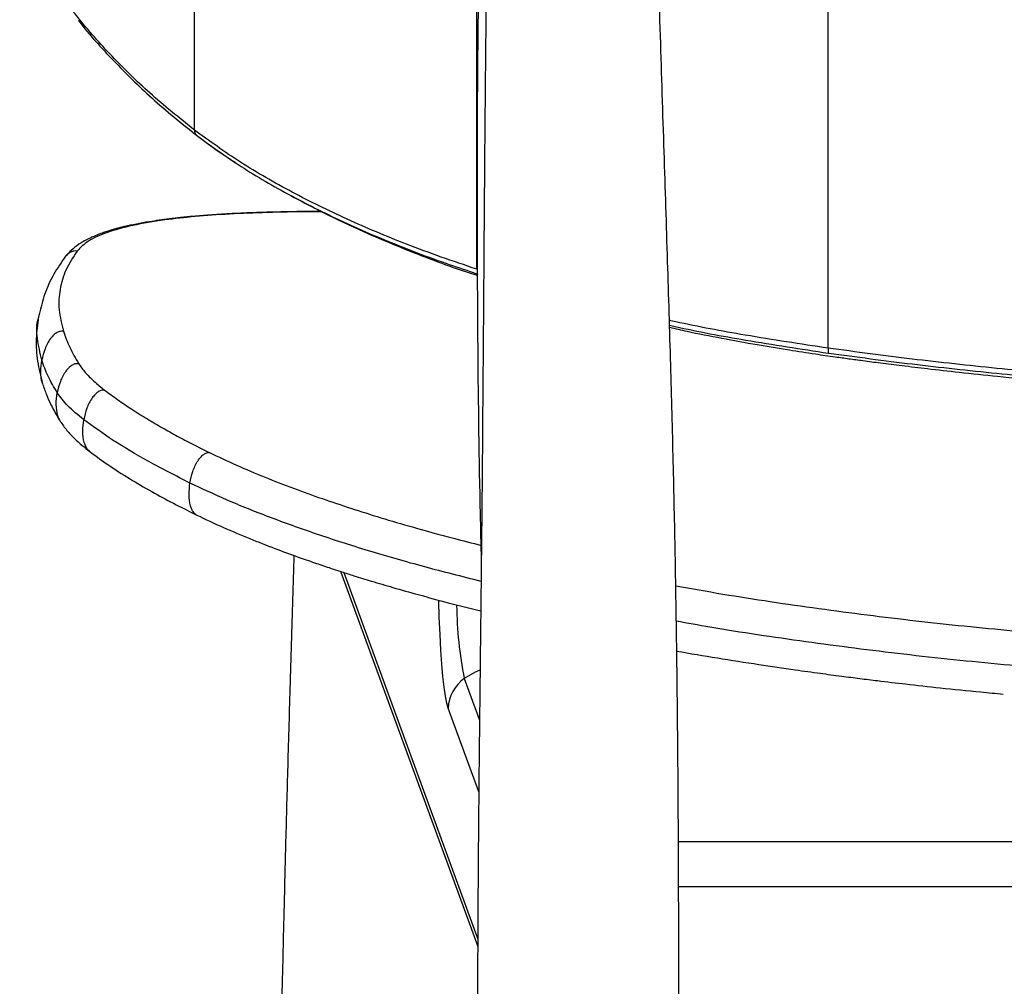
# Paper-space layout '_Back' of a CAD drawing. Header units: millimetres. Extents: x -275 to 275, y 0 to 733.
# Tile 2 of 7: x -265 to -82, y 255 to 434. Entities that reach past the tile are written whole.
import ezdxf

# ---------------------------------------------------------------- set-up
doc = ezdxf.new("R2010")
doc.units = ezdxf.units.MM

psp = doc.layouts.new('_Back')

# ---------------------------------------------------------------- linework, layer by layer
at = {"color": 7, "linetype": 'Continuous', "lineweight": 25}
for p, q in [((-115, 373.14), (-115, 724.99)), ((-180, 387.76), (-180, 706)), ((-232.23, 413.49), (-232.23, 585.98)), ((-181.22, 387.33), (-179.8, 386.84)), ((-205.14, 331.68), (-179.83, 262.43)), ((-204.61, 331.66), (-179.83, 263.84)), ((-182.32, 312.02), (-179.49, 304.3)), ((-179.63, 291.09), (-185.28, 306.56)), ((-142.71, 281.87), (142.7, 281.87)), ((-142.67, 273.58), (142.68, 273.58))]:
    psp.add_line(p, q, dxfattribs=at)
at = {"color": 7, "linetype": 'Continuous', "lineweight": 25, "flags": 128}
for points in [[(-185.28, 306.56), (-185.55, 307.49), (-185.8, 308.77), (-186.03, 310.41), (-186.25, 312.39), (-186.46, 314.69), (-186.64, 317.3), (-186.8, 320.19), (-186.93, 323.36), (-187.04, 326.43)], [(-179.46, 313.59), (-180.31, 313.21), (-182.32, 312.02)]]:
    psp.add_lwpolyline(points, dxfattribs=at)
at = {"color": 7, "linetype": 'Continuous', "lineweight": 25}
for centre, radius, start, end in [((-231.24, 413.33), 1, 171.2076, 231.6341), ((-112.5, 372.83), 2.52, 172.8076, 193.719), ((-111.49, 326.25), 72.24, 180.5534, 191.3588), ((-178.33, 306.32), 6.96, 124.9871, 178.0195)]:
    psp.add_arc(centre, radius, start, end, dxfattribs=at)
for points, knots in [([(-142.69, 217.23), (-142.68, 218.47), (-142.66, 224.06), (-142.65, 233.62), (-142.63, 244.77), (-142.63, 254.18), (-142.64, 262.27), (-142.66, 270.38), (-142.69, 279.98), (-142.75, 291.43), (-142.86, 304.89), (-143.03, 319.56), (-143.29, 335.43), (-143.65, 352.4), (-144.13, 370.45), (-144.71, 389.56), (-145.36, 409.83), (-146.06, 431.43), (-146.74, 454.37), (-147.4, 478.67), (-148.04, 504.19), (-148.7, 530.92), (-149.4, 558.86), (-150.1, 586.88), (-150.55, 605.59), (-150.76, 614.57)], [0, 0, 0, 0, 0.009358, 0.042193, 0.072107, 0.09356, 0.113217, 0.13311, 0.154814, 0.185634, 0.219495, 0.256397, 0.29634, 0.339327, 0.384509, 0.432628, 0.483682, 0.53767, 0.595781, 0.656944, 0.721159, 0.788429, 0.858754, 0.932135, 1, 1, 1, 1]), ([(-175.62, 611.62), (-175.71, 604.9), (-175.91, 589.79), (-176.24, 566.68), (-176.6, 542.7), (-176.98, 519.93), (-177.35, 498.48), (-177.69, 478.34), (-177.99, 459.49), (-178.23, 441.8), (-178.41, 425.26), (-178.55, 409.89), (-178.66, 395.68), (-178.75, 382.62), (-178.83, 371.47), (-178.91, 362.06), (-178.97, 353.98), (-179.04, 345.86), (-179.14, 336.27), (-179.26, 324.83), (-179.42, 311.37), (-179.58, 296.71), (-179.73, 280.84), (-179.84, 263.88), (-179.87, 245.83), (-179.77, 226.71), (-179.5, 206.43), (-179.11, 184.81), (-178.61, 161.86), (-178.05, 137.56), (-177.38, 112.04), (-176.59, 85.32), (-175.66, 57.38), (-174.66, 29.76), (-173.94, 11.47), (-173.61, 2.88)], [0, 0, 0, 0, 0.0331104, 0.0744748, 0.1138626, 0.151274, 0.1867085, 0.2195852, 0.2505538, 0.2796141, 0.3067662, 0.3320109, 0.3553485, 0.3767795, 0.3963037, 0.4103067, 0.4231378, 0.4361216, 0.4502881, 0.4704056, 0.4925094, 0.5165994, 0.5426748, 0.5707352, 0.6002259, 0.6316309, 0.6649516, 0.7001885, 0.7381191, 0.7780431, 0.8199605, 0.8638717, 0.9097774, 0.9576779, 1, 1, 1, 1]), ([(-232.23, 413.49), (-235.03, 415.75), (-240.43, 420.11), (-247.56, 427.11), (-253.23, 433.51), (-257.75, 439.43), (-261.36, 444.83), (-263.47, 448.79), (-264.53, 450.77)], [0, 0, 0, 0, 0.21063, 0.406621, 0.602615, 0.735081, 0.867601, 1, 1, 1, 1]), ([(-179.55, 447.73), (-179.6, 444.78), (-179.85, 431.52), (-179.98, 407.96), (-179.9, 377.05), (-179.62, 352.24), (-179.27, 337.72), (-179.17, 333.51)], [0, 0, 0, 0, 0.077534, 0.348154, 0.618714, 0.889211, 1, 1, 1, 1]), ([(-253.67, 433.77), (-253.65, 433.74), (-251.68, 431.14), (-247.25, 426.32), (-240.11, 419.21), (-234.66, 414.81), (-231.86, 412.55)], [0, 0, 0, 0, 0.003819, 0.329639, 0.655458, 1, 1, 1, 1]), ([(-180, 387.76), (-182.21, 388.5), (-186.64, 389.99), (-194.74, 393), (-204.1, 396.94), (-214.37, 402.01), (-223.89, 407.46), (-229.45, 411.48), (-232.23, 413.49)], [0, 0, 0, 0, 0.106945, 0.21411, 0.407854, 0.6016, 0.8008, 1, 1, 1, 1]), ([(-231.86, 412.55), (-229.17, 410.59), (-223.79, 406.69), (-214.43, 401.27), (-204.14, 396.14), (-194.61, 392.12), (-186.89, 389.23), (-182.95, 387.91), (-181.22, 387.33)], [0, 0, 0, 0, 0.198316, 0.396638, 0.600559, 0.804478, 0.913916, 1, 1, 1, 1]), ([(-230.1, 411.25), (-228.88, 410.36), (-227.1, 409.05), (-225.29, 407.91), (-224.71, 407.55)], [0, 0, 0, 0, 0.682927, 1, 1, 1, 1]), ([(-214.34, 401.36), (-212.06, 400.14), (-207.47, 397.7), (-200.1, 394.28), (-191.13, 390.58), (-184.39, 388.01), (-180.04, 386.66), (-179.88, 386.61)], [0, 0, 0, 0, 0.220505, 0.443903, 0.663806, 0.987772, 1, 1, 1, 1]), ([(-208.69, 398.42), (-209.18, 398.42), (-211.82, 398.43), (-216.07, 398.36), (-221.27, 398.22), (-225.63, 398.02), (-229.27, 397.79), (-232.25, 397.55), (-234.7, 397.31), (-236.82, 397.07), (-238.75, 396.81), (-241.67, 396.37), (-245.18, 395.69), (-248.02, 394.89), (-249.81, 394.26), (-250.94, 393.8), (-252.25, 393.17), (-253.67, 392.33), (-255.11, 391.22), (-255.9, 390.29), (-256.32, 389.79)], [0, 0, 0, 0, 0.018676, 0.101179, 0.175776, 0.242677, 0.301977, 0.353354, 0.396612, 0.435293, 0.473779, 0.512118, 0.618612, 0.718317, 0.745367, 0.780182, 0.822972, 0.873771, 0.93271, 1, 1, 1, 1]), ([(-208.61, 398.38), (-209.45, 398.38), (-213.04, 398.39), (-218.8, 398.26), (-225.85, 397.98), (-232.18, 397.52), (-238.26, 396.84), (-243.82, 395.89), (-248.52, 394.59), (-252.06, 393.02), (-253.3, 391.75), (-253.92, 391.12)], [0, 0, 0, 0, 0.0323916, 0.1392356, 0.2467166, 0.3541726, 0.4618752, 0.5957314, 0.7296793, 0.8647341, 1, 1, 1, 1]), ([(-256.33, 389.77), (-257.08, 388.66), (-258.58, 386.43), (-260.17, 382.71), (-260.75, 380.19), (-261.04, 378.93)], [0, 0, 0, 0, 0.3330497, 0.666448, 1, 1, 1, 1]), ([(-253.92, 391.12), (-254.67, 389.97), (-256.16, 387.69), (-257.2, 384.05), (-257.43, 380.27), (-256.78, 377.6), (-256.45, 376.27)], [0, 0, 0, 0, 0.2507208, 0.4999059, 0.7499366, 1, 1, 1, 1]), ([(-253.92, 391.12), (-254.11, 391.13), (-254.51, 391.16), (-255.13, 390.92), (-255.74, 390.46), (-256.17, 390.06), (-256.32, 389.78), (-256.33, 389.77)], [0, 0, 0, 0, 0.1887054, 0.4078445, 0.6712303, 0.982851, 1, 1, 1, 1]), ([(-261.04, 378.93), (-261.23, 377.59), (-261.59, 374.92), (-261.37, 370.7), (-260.67, 367.98), (-260.32, 366.62)], [0, 0, 0, 0, 0.3335568, 0.6669524, 1, 1, 1, 1]), ([(-260.45, 370.94), (-260.76, 372.28), (-261.38, 374.95), (-261.44, 377.59), (-261.04, 378.87), (-261.02, 378.93)], [0, 0, 0, 0, 0.487804, 0.975623, 1, 1, 1, 1]), ([(-115, 373.14), (-120.14, 373.92), (-129.67, 375.37), (-139.43, 377.17), (-143.99, 378.21), (-144.38, 378.3)], [0, 0, 0, 0, 0.516507, 0.958927, 1, 1, 1, 1]), ([(-144.35, 377.4), (-144.01, 377.32), (-139.43, 376.27), (-129.66, 374.46), (-120.07, 373.01), (-114.95, 372.23)], [0, 0, 0, 0, 0.0363316, 0.4851386, 1, 1, 1, 1]), ([(-144.34, 377.01), (-143.27, 376.76), (-140.11, 376.03), (-134.68, 374.99), (-128.38, 373.83), (-122.59, 372.87), (-117.77, 372.13), (-114.09, 371.6), (-111.16, 371.2), (-108.37, 370.82), (-105.1, 370.4), (-101.12, 369.9), (-96.28, 369.32), (-90.39, 368.65), (-83.3, 367.9), (-75, 367.11), (-65.48, 366.31), (-54.75, 365.53), (-42.8, 364.83), (-29.62, 364.26), (-15.22, 363.86), (-5.21, 363.8), (0, 363.78)], [0, 0, 0, 0, 0.023846, 0.070392, 0.117444, 0.159635, 0.193492, 0.219302, 0.236966, 0.255003, 0.277747, 0.305404, 0.33801, 0.378817, 0.427892, 0.48517, 0.550534, 0.624078, 0.705838, 0.795733, 0.893772, 1, 1, 1, 1]), ([(-256.45, 376.27), (-256.63, 376.28), (-257.04, 376.3), (-257.66, 376.04), (-258.28, 375.58), (-259.12, 374.61), (-259.95, 373.05), (-260.28, 371.65), (-260.45, 370.94)], [0, 0, 0, 0, 0.0764453, 0.1652198, 0.2719195, 0.39816, 0.6936316, 1, 1, 1, 1]), ([(-256.45, 376.27), (-256.1, 375.29), (-255.41, 373.33), (-254.21, 371.29), (-253.61, 370.27)], [0, 0, 0, 0, 0.500203, 1, 1, 1, 1]), ([(0, 365.26), (-6.07, 365.3), (-18.22, 365.37), (-35.65, 365.95), (-52.27, 366.82), (-68.08, 367.94), (-83.83, 369.37), (-99.5, 371.07), (-109.84, 372.45), (-115, 373.14)], [0, 0, 0, 0, 0.156869, 0.313962, 0.450944, 0.587927, 0.725509, 0.86309, 1, 1, 1, 1]), ([(-114.95, 372.23), (-109.79, 371.54), (-99.48, 370.16), (-83.86, 368.46), (-68.14, 367.03), (-52.31, 365.9), (-35.67, 365.04), (-18.22, 364.45), (-6.08, 364.38), (0, 364.34)], [0, 0, 0, 0, 0.136933, 0.273911, 0.41089, 0.548469, 0.686048, 0.842911, 1, 1, 1, 1]), ([(-260.31, 366.61), (-260.32, 366.63), (-260.59, 367.3), (-260.71, 368.8), (-260.54, 370.22), (-260.45, 370.94)], [0, 0, 0, 0, 0.01495, 0.498853, 1, 1, 1, 1]), ([(-257.59, 364.9), (-258.19, 365.93), (-259.4, 367.98), (-260.1, 369.95), (-260.45, 370.94)], [0, 0, 0, 0, 0.500005, 1, 1, 1, 1]), ([(-253.61, 370.27), (-253.8, 370.28), (-254.2, 370.3), (-254.82, 370.03), (-255.44, 369.56), (-256.27, 368.59), (-257.09, 367.01), (-257.42, 365.61), (-257.59, 364.9)], [0, 0, 0, 0, 0.076447, 0.165222, 0.271923, 0.398164, 0.693634, 1, 1, 1, 1]), ([(-253.61, 370.27), (-253.44, 370.01), (-253.08, 369.48), (-252.43, 368.68), (-251.68, 367.86), (-250.81, 367.04), (-249.87, 366.21), (-249.16, 365.65), (-248.82, 365.38)], [0, 0, 0, 0, 0.1711759, 0.3397331, 0.5057811, 0.6731736, 0.842006, 1, 1, 1, 1]), ([(-260.32, 366.62), (-260.09, 365.93), (-259.64, 364.62), (-258.8, 362.76), (-257.95, 361.13), (-257.33, 360.11), (-257.04, 359.63)], [0, 0, 0, 0, 0.296997, 0.562645, 0.796972, 1, 1, 1, 1]), ([(-257, 359.61), (-257.05, 359.68), (-257.27, 359.99), (-257.62, 361.03), (-257.87, 362.75), (-257.69, 364.17), (-257.59, 364.9)], [0, 0, 0, 0, 0.04562, 0.211301, 0.598746, 1, 1, 1, 1]), ([(-252.69, 359.91), (-253.75, 360.78), (-255.86, 362.51), (-257.01, 364.1), (-257.59, 364.9)], [0, 0, 0, 0, 0.500121, 1, 1, 1, 1]), ([(-248.82, 365.39), (-249, 365.39), (-249.38, 365.39), (-249.99, 365.11), (-250.59, 364.62), (-251.4, 363.62), (-252.2, 362.03), (-252.52, 360.63), (-252.69, 359.91)], [0, 0, 0, 0, 0.076455, 0.165236, 0.27194, 0.398183, 0.69365, 1, 1, 1, 1]), ([(-248.82, 365.39), (-248.03, 364.8), (-246.46, 363.63), (-243.81, 361.84), (-241.04, 360.1), (-238.23, 358.45), (-235.41, 356.89), (-232.53, 355.37), (-230.48, 354.35), (-229.45, 353.84)], [0, 0, 0, 0, 0.157651, 0.314245, 0.469919, 0.611869, 0.740893, 0.870245, 1, 1, 1, 1]), ([(-257.02, 359.61), (-256.64, 359.05), (-255.9, 357.99), (-254.5, 356.5), (-253.08, 355.2), (-252.06, 354.4), (-251.59, 354.03)], [0, 0, 0, 0, 0.2972419, 0.5630054, 0.7972287, 1, 1, 1, 1]), ([(-251.56, 354.04), (-251.66, 354.11), (-251.95, 354.32), (-252.3, 354.9), (-252.74, 356.04), (-252.96, 357.77), (-252.78, 359.19), (-252.69, 359.91)], [0, 0, 0, 0, 0.059375, 0.179804, 0.322185, 0.655153, 1, 1, 1, 1]), ([(-233.04, 348.19), (-235.66, 349.52), (-240.89, 352.19), (-247.45, 356.11), (-250.94, 358.65), (-252.69, 359.91)], [0, 0, 0, 0, 0.33337, 0.666778, 1, 1, 1, 1]), ([(-251.58, 354.02), (-250.33, 353.1), (-247.93, 351.34), (-243.86, 348.77), (-239.78, 346.4), (-235.8, 344.26), (-233.07, 342.91), (-231.79, 342.27)], [0, 0, 0, 0, 0.239984, 0.459966, 0.659988, 0.839993, 1, 1, 1, 1]), ([(-233.04, 348.19), (-232.89, 348.91), (-232.6, 350.32), (-231.86, 351.95), (-231.1, 352.98), (-230.54, 353.5), (-229.98, 353.81), (-229.62, 353.83), (-229.45, 353.84)], [0, 0, 0, 0, 0.306318, 0.601776, 0.728022, 0.834734, 0.923528, 1, 1, 1, 1]), ([(-229.45, 353.84), (-227.82, 353.06), (-224.63, 351.55), (-219.38, 349.33), (-214.05, 347.26), (-208.73, 345.35), (-203.33, 343.53), (-197.78, 341.78), (-191.46, 339.92), (-185.28, 338.21), (-180.87, 337.1), (-179.13, 336.67)], [0, 0, 0, 0, 0.132793, 0.259882, 0.376052, 0.485269, 0.587299, 0.689234, 0.79129, 0.918219, 1, 1, 1, 1]), ([(-231.79, 342.27), (-231.8, 342.28), (-231.98, 342.33), (-232.29, 342.65), (-232.68, 343.22), (-233.09, 344.35), (-233.29, 346.04), (-233.13, 347.47), (-233.04, 348.19)], [0, 0, 0, 0, 0.002566, 0.098664, 0.214051, 0.350476, 0.669534, 1, 1, 1, 1]), ([(-179.21, 330.01), (-182.71, 330.89), (-189.99, 332.71), (-200.12, 335.65), (-209.76, 338.74), (-218.5, 341.89), (-226.39, 345.05), (-230.83, 347.15), (-233.04, 348.19)], [0, 0, 0, 0, 0.156515, 0.325127, 0.493888, 0.662444, 0.831285, 1, 1, 1, 1]), ([(-231.79, 342.27), (-230.18, 341.51), (-227.12, 340.06), (-222.22, 337.99), (-217.58, 336.17), (-213.53, 334.68), (-210.16, 333.5), (-207.47, 332.59), (-205.03, 331.79), (-202.43, 330.96), (-199.29, 329.99), (-195.34, 328.82), (-190.62, 327.49), (-185.23, 326.03), (-181.28, 325.05), (-179.27, 324.55)], [0, 0, 0, 0, 0.126271, 0.239271, 0.33919, 0.425733, 0.484413, 0.534948, 0.577357, 0.618382, 0.674953, 0.742072, 0.819699, 0.907917, 1, 1, 1, 1]), ([(-213.81, 334.8), (-213.89, 332.13), (-214.16, 323.95), (-214.55, 310.67), (-214.99, 295.42), (-215.36, 281.44), (-215.68, 268.7), (-215.96, 257.11), (-216.19, 246.67), (-216.39, 237.38), (-216.56, 229.23), (-216.71, 221.91), (-216.93, 210.09), (-217.14, 198.24), (-217.33, 186.26), (-217.44, 179.08), (-217.54, 171.84), (-217.64, 164.47), (-217.74, 156.69), (-217.85, 148.13), (-217.95, 138.52), (-218.06, 127.8), (-218.17, 115.87), (-218.27, 102.73), (-218.36, 88.35), (-218.44, 72.81), (-218.5, 56.11), (-218.53, 38.25), (-218.53, 20.41), (-218.51, 8.53), (-218.5, 2.99)], [0, 0, 0, 0, 0.024138, 0.073944, 0.120151, 0.162028, 0.200435, 0.23537, 0.266834, 0.294826, 0.319348, 0.340546, 0.360976, 0.426218, 0.447691, 0.469327, 0.491129, 0.513095, 0.535925, 0.561532, 0.590491, 0.622803, 0.658468, 0.698317, 0.741657, 0.788489, 0.838813, 0.89263, 0.949938, 1, 1, 1, 1]), ([(-143.2, 329.19), (-140.31, 328.68), (-131.71, 327.13), (-116.89, 324.95), (-98.97, 322.67), (-80.88, 320.82), (-62.7, 319.35), (-50.46, 318.72), (-44.36, 318.4)], [0, 0, 0, 0, 0.093668, 0.279159, 0.462477, 0.642387, 0.821602, 1, 1, 1, 1]), ([(-44.81, 312.01), (-51.15, 312.34), (-63.81, 312.99), (-82.59, 314.53), (-101.1, 316.45), (-119.22, 318.79), (-133.25, 320.86), (-141.03, 322.26), (-143.09, 322.63)], [0, 0, 0, 0, 0.186506, 0.3728614, 0.5595119, 0.7458597, 0.9325136, 1, 1, 1, 1]), ([(-143.01, 317.1), (-140.52, 316.68), (-135.5, 315.82), (-128.18, 314.68), (-121.83, 313.74), (-116.71, 313.03), (-112.73, 312.5), (-109.2, 312.05), (-105.26, 311.56), (-100.32, 310.97), (-93.95, 310.26), (-87.94, 309.64), (-84.02, 309.29), (-82.64, 309.16)], [0, 0, 0, 0, 0.129096, 0.259401, 0.372313, 0.448879, 0.514791, 0.570071, 0.623476, 0.7087, 0.812049, 0.933607, 1, 1, 1, 1])]:
    psp.add_open_spline(points, degree=3, knots=knots, dxfattribs=at)

doc.saveas('drawing.dxf')
